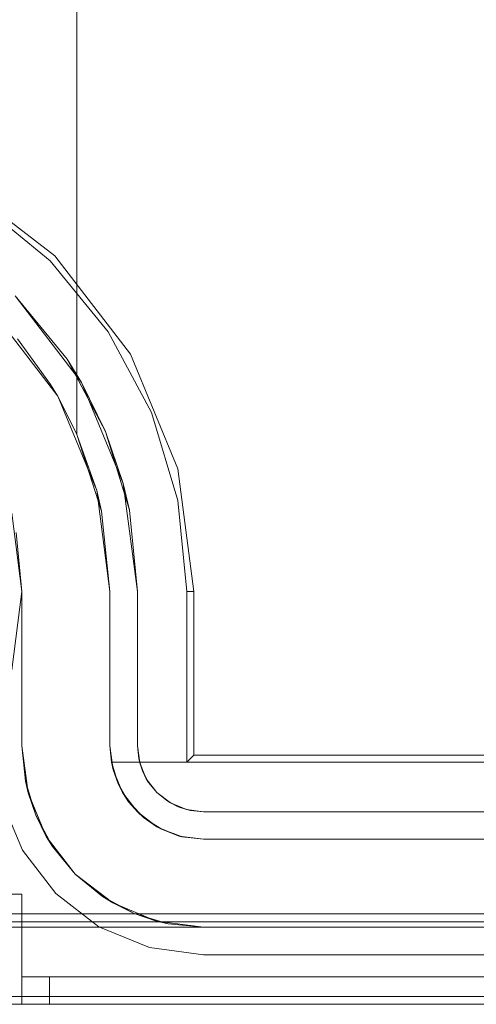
# Model space of a CAD drawing. Extents: x -740 to 300, y 62 to 1112.
# Tile 143 of 180: x 146.207 to 146.336, y 603.693 to 603.972. Entities that reach past the tile are written whole.
import ezdxf

# ---------------------------------------------------------------- set-up
doc = ezdxf.new("R2010")
doc.units = 0
doc.layers.get('0').update_dxf_attribs({"lineweight": 13})

# ---------------------------------------------------------------- blocks, each defined once
blk = doc.blocks.new('Referenz-A06CPVDQL0')
at = {"color": 9, "linetype": 'ByBlock', "lineweight": 13, "ltscale": 0.13, "true_color": 0xc1c9c4}
for p, q in [((146.2229, 604.02068), (146.2229, 603.85437)), ((146.2229, 603.86854), (146.2229, 604.02068)), ((146.19978, 603.88818), (146.21741, 603.86521)), ((146.2154, 603.86854), (146.20595, 603.88148)), ((146.21734, 603.86532), (146.2154, 603.86854)), ((146.2229, 603.85437), (146.2229, 603.86854)), ((146.21741, 603.86521), (146.21734, 603.86532)), ((146.21734, 603.86532), (146.2229, 603.85437)), ((146.2229, 603.85437), (146.21741, 603.86521)), ((146.21741, 603.86521), (146.22849, 603.83845)), ((146.2229, 603.85437), (146.2299, 603.83254)), ((146.22849, 603.83845), (146.2229, 603.85437)), ((146.2229, 603.85437), (146.2229, 603.85437)), ((146.2299, 603.83254), (146.22849, 603.83845)), ((146.22849, 603.83845), (146.23227, 603.80974)), ((146.20434, 603.83198), (146.20727, 603.80974)), ((146.2299, 603.83254), (146.23227, 603.80974)), ((146.23227, 603.80974), (146.2299, 603.83254)), ((146.20727, 603.80974), (146.20562, 603.8265)), ((146.20727, 603.80974), (146.20727, 603.76599)), ((146.20727, 603.79419), (146.20727, 603.80974)), ((146.20727, 603.80974), (146.20727, 603.80974)), ((146.23227, 603.80974), (146.23227, 603.76599)), ((146.23227, 603.76599), (146.23227, 603.80974)), ((146.23227, 603.80974), (146.23227, 603.80974)), ((146.20727, 603.77924), (146.20727, 603.79419)), ((146.20727, 603.76599), (146.20727, 603.77924)), ((146.20727, 603.76599), (146.20903, 603.75264)), ((146.20727, 603.76599), (146.20826, 603.75593)), ((146.20826, 603.75593), (146.20727, 603.76599)), ((146.20727, 603.76599), (146.20727, 603.76599)), ((146.23227, 603.76599), (146.23269, 603.7613)), ((146.23318, 603.75911), (146.23227, 603.76599)), ((146.23227, 603.76599), (146.23227, 603.76599)), ((146.23269, 603.7613), (146.23289, 603.7613)), ((146.23304, 603.76013), (146.23269, 603.7613)), ((146.23269, 603.7613), (146.23318, 603.75911)), ((146.45957, 603.7613), (146.23269, 603.7613)), ((146.23269, 603.7613), (146.23447, 603.75541)), ((146.23269, 603.7613), (146.23269, 603.7613)), ((146.23289, 603.7613), (146.45957, 603.7613)), ((146.23381, 603.75757), (146.23304, 603.76013)), ((146.23318, 603.75911), (146.23447, 603.75541)), ((146.23583, 603.75271), (146.23318, 603.75911)), ((146.23447, 603.75541), (146.23381, 603.75757)), ((146.20826, 603.75593), (146.20903, 603.75264)), ((146.2112, 603.74626), (146.20826, 603.75593)), ((146.23531, 603.75395), (146.23447, 603.75541)), ((146.23447, 603.75541), (146.23583, 603.75271)), ((146.23668, 603.7516), (146.23531, 603.75395)), ((146.20903, 603.75264), (146.21418, 603.74021)), ((146.20903, 603.75264), (146.2112, 603.74626)), ((146.23583, 603.75271), (146.23756, 603.75009)), ((146.24005, 603.74721), (146.23583, 603.75271)), ((146.23756, 603.75009), (146.23668, 603.7516)), ((146.23905, 603.7485), (146.23756, 603.75009)), ((146.23756, 603.75009), (146.24005, 603.74721)), ((146.2409, 603.74655), (146.23905, 603.7485)), ((146.2112, 603.74626), (146.21418, 603.74021)), ((146.21596, 603.73734), (146.2112, 603.74626)), ((146.24005, 603.74721), (146.24179, 603.74562)), ((146.24555, 603.74298), (146.24005, 603.74721)), ((146.24179, 603.74562), (146.2409, 603.74655)), ((146.24409, 603.7441), (146.24179, 603.74562)), ((146.24179, 603.74562), (146.24555, 603.74298)), ((146.24622, 603.74271), (146.24409, 603.7441)), ((146.24555, 603.74298), (146.24693, 603.74224)), ((146.25196, 603.74033), (146.24555, 603.74298)), ((146.24693, 603.74224), (146.24622, 603.74271)), ((146.21418, 603.74021), (146.22237, 603.72953)), ((146.21418, 603.74021), (146.21596, 603.73734)), ((146.2503, 603.74102), (146.24693, 603.74224)), ((146.24693, 603.74224), (146.25196, 603.74033)), ((146.25232, 603.74028), (146.2503, 603.74102)), ((146.25196, 603.74033), (146.25272, 603.74014)), ((146.25883, 603.73943), (146.25196, 603.74033)), ((146.25272, 603.74014), (146.25232, 603.74028)), ((146.25272, 603.74014), (146.25883, 603.73943)), ((146.21596, 603.73734), (146.22237, 603.72953)), ((146.22237, 603.72953), (146.21596, 603.73734)), ((147.78071, 603.73943), (146.25883, 603.73943)), ((146.25883, 603.73943), (146.81274, 603.73943)), ((146.25883, 603.73943), (146.25883, 603.73943)), ((146.22237, 603.72953), (146.23305, 603.72133)), ((146.22237, 603.72953), (146.23019, 603.72312)), ((146.23019, 603.72312), (146.22237, 603.72953)), ((146.20727, 603.7238), (146.2012, 603.7238)), ((146.2012, 603.7238), (146.20727, 603.7238)), ((146.20727, 603.70036), (146.20727, 603.7238)), ((146.20727, 603.7238), (146.20727, 603.7238)), ((146.20727, 603.70036), (146.20727, 603.7238)), ((146.23019, 603.72312), (146.23305, 603.72133)), ((146.2391, 603.71835), (146.23019, 603.72312)), ((146.23305, 603.72133), (146.24549, 603.71618)), ((146.23305, 603.72133), (146.2391, 603.71835)), ((146.2391, 603.71835), (146.24549, 603.71618)), ((146.24877, 603.71542), (146.2391, 603.71835)), ((146.7854, 603.71599), (146.12133, 603.71599)), ((146.24549, 603.71618), (146.25883, 603.71443)), ((146.24549, 603.71618), (146.24877, 603.71542)), ((146.24877, 603.71542), (146.25883, 603.71443)), ((146.25883, 603.71443), (146.24877, 603.71542)), ((147.91821, 603.71443), (146.12133, 603.71443)), ((146.12133, 603.71443), (146.25883, 603.71443)), ((146.25883, 603.71443), (147.78071, 603.71443)), ((146.25883, 603.71443), (146.25883, 603.71443)), ((146.20727, 603.70036), (146.20727, 603.69646)), ((146.20742, 603.70036), (146.20727, 603.70036)), ((146.20727, 603.69255), (146.20727, 603.70036)), ((147.01977, 603.70036), (146.20727, 603.70036)), ((147.01977, 603.70036), (146.20727, 603.70036)), ((146.20727, 603.70036), (146.20727, 603.70036)), ((146.20727, 603.70036), (146.20727, 603.70036)), ((146.20727, 603.70036), (146.20727, 603.70036)), ((146.20727, 603.70036), (146.20727, 603.70036)), ((146.20727, 603.70036), (146.20727, 603.70036)), ((146.20727, 603.70036), (146.20727, 603.70036)), ((146.20742, 603.70036), (146.20727, 603.70036)), ((146.20727, 603.70036), (146.20727, 603.69646)), ((146.20727, 603.69255), (146.20727, 603.70036)), ((146.20786, 603.70036), (146.20742, 603.70036)), ((146.20786, 603.70036), (146.20742, 603.70036)), ((146.20859, 603.70036), (146.20786, 603.70036)), ((146.20859, 603.70036), (146.20786, 603.70036)), ((146.20956, 603.70036), (146.20859, 603.70036)), ((146.20956, 603.70036), (146.20859, 603.70036)), ((146.21074, 603.70036), (146.20956, 603.70036)), ((146.21074, 603.70036), (146.20956, 603.70036)), ((146.21209, 603.70036), (146.21074, 603.70036)), ((146.21209, 603.70036), (146.21074, 603.70036)), ((146.21356, 603.70036), (146.21209, 603.70036)), ((146.21356, 603.70036), (146.21209, 603.70036)), ((146.21508, 603.70036), (146.21356, 603.70036)), ((146.21508, 603.70036), (146.21356, 603.70036)), ((146.21508, 603.69646), (146.21508, 603.70036)), ((147.82446, 603.70036), (146.21508, 603.70036)), ((147.82446, 603.70036), (146.21508, 603.70036)), ((146.21508, 603.70036), (146.21508, 603.69646)), ((146.20727, 603.69646), (146.20727, 603.69255)), ((146.20727, 603.69646), (146.20727, 603.69255)), ((146.21508, 603.69255), (146.21508, 603.69646)), ((146.21508, 603.69646), (146.21508, 603.69255)), ((146.12133, 603.69255), (147.91821, 603.69255)), ((146.12133, 603.69255), (147.91821, 603.69255)), ((146.2012, 603.69255), (146.20727, 603.69255)), ((146.20727, 603.69255), (146.2012, 603.69255)), ((146.20727, 603.69255), (146.20754, 603.69255)), ((146.20727, 603.69255), (147.01977, 603.69255)), ((146.20727, 603.69255), (146.20727, 603.69255)), ((146.20754, 603.69255), (146.20727, 603.69255)), ((147.01977, 603.69255), (146.20727, 603.69255)), ((146.20754, 603.69255), (146.20832, 603.69255)), ((146.20832, 603.69255), (146.20754, 603.69255)), ((146.20832, 603.69255), (146.20956, 603.69255)), ((146.20956, 603.69255), (146.20832, 603.69255)), ((146.20956, 603.69255), (146.21118, 603.69255)), ((146.21118, 603.69255), (146.20956, 603.69255)), ((146.21118, 603.69255), (146.21306, 603.69255)), ((146.21306, 603.69255), (146.21118, 603.69255)), ((146.21306, 603.69255), (146.21508, 603.69255)), ((146.21508, 603.69255), (146.21306, 603.69255)), ((146.21508, 603.69255), (147.82446, 603.69255)), ((147.82446, 603.69255), (146.21508, 603.69255))]:
    blk.add_line(p, q, dxfattribs=at)
at = {"color": 251, "linetype": 'ByBlock', "lineweight": 13, "ltscale": 0.13, "true_color": 0x636363}
for p, q in [((146.21664, 603.90505), (146.18873, 603.92647)), ((146.21525, 603.90365), (146.19512, 603.92017)), ((146.23806, 603.87713), (146.21664, 603.90505)), ((146.23176, 603.88352), (146.21525, 603.90365)), ((146.22007, 603.87571), (146.2053, 603.89371)), ((146.2053, 603.89371), (146.22417, 603.86911)), ((146.24404, 603.86056), (146.23176, 603.88352)), ((146.25153, 603.84462), (146.23806, 603.87713)), ((146.22007, 603.87571), (146.23104, 603.85518)), ((146.22417, 603.86911), (146.22007, 603.87571)), ((146.23104, 603.85518), (146.22417, 603.86911)), ((146.22417, 603.86911), (146.23604, 603.84047)), ((146.25159, 603.83565), (146.24404, 603.86056)), ((146.23604, 603.84047), (146.23104, 603.85518)), ((146.23104, 603.85518), (146.2378, 603.8329)), ((146.25612, 603.80974), (146.25153, 603.84462)), ((146.2378, 603.8329), (146.23604, 603.84047)), ((146.23604, 603.84047), (146.24008, 603.80974)), ((146.25415, 603.80974), (146.25159, 603.83565)), ((146.20727, 603.80974), (146.20434, 603.83198)), ((146.24008, 603.80974), (146.2378, 603.8329)), ((146.20434, 603.7875), (146.20727, 603.80974)), ((146.24008, 603.76599), (146.24008, 603.80974)), ((146.24008, 603.80974), (146.24008, 603.76599)), ((146.24008, 603.80974), (146.24008, 603.80974)), ((146.25612, 603.80974), (146.25415, 603.80974)), ((146.25415, 603.7613), (146.25415, 603.80974)), ((146.25612, 603.76328), (146.25612, 603.80974)), ((146.24008, 603.76599), (146.24044, 603.76233)), ((146.24072, 603.76113), (146.24008, 603.76599)), ((146.24044, 603.76233), (146.24008, 603.76599)), ((146.24008, 603.76599), (146.24008, 603.76599)), ((146.24044, 603.76233), (146.24072, 603.76113)), ((146.24151, 603.75881), (146.24044, 603.76233)), ((146.25612, 603.76328), (146.25415, 603.7613)), ((147.78342, 603.76328), (146.25612, 603.76328)), ((146.24259, 603.75661), (146.24072, 603.76113)), ((146.24072, 603.76113), (146.24151, 603.75881)), ((147.7854, 603.7613), (146.25415, 603.7613)), ((146.24151, 603.75881), (146.24259, 603.75661)), ((146.24324, 603.75557), (146.24151, 603.75881)), ((146.24557, 603.75273), (146.24259, 603.75661)), ((146.24259, 603.75661), (146.24324, 603.75557)), ((146.24324, 603.75557), (146.24557, 603.75273)), ((146.24557, 603.75273), (146.24324, 603.75557)), ((146.24946, 603.74975), (146.24557, 603.75273)), ((146.24557, 603.75273), (146.24842, 603.7504)), ((146.24842, 603.7504), (146.24557, 603.75273)), ((146.20148, 603.75062), (146.20741, 603.7363)), ((146.20741, 603.7363), (146.20148, 603.75062)), ((146.24842, 603.7504), (146.24946, 603.74975)), ((146.25166, 603.74867), (146.24842, 603.7504)), ((146.24946, 603.74975), (146.25166, 603.74867)), ((146.25398, 603.74788), (146.24946, 603.74975)), ((146.25166, 603.74867), (146.25398, 603.74788)), ((146.25517, 603.7476), (146.25166, 603.74867)), ((146.25883, 603.74724), (146.25398, 603.74788)), ((146.25398, 603.74788), (146.25517, 603.7476)), ((146.25517, 603.7476), (146.25883, 603.74724)), ((146.25883, 603.74724), (146.25517, 603.7476)), ((147.78071, 603.74724), (146.25883, 603.74724)), ((146.25883, 603.74724), (147.78071, 603.74724)), ((146.25883, 603.74724), (146.25883, 603.74724)), ((146.20741, 603.7363), (146.21685, 603.724)), ((146.21685, 603.724), (146.20741, 603.7363)), ((146.21685, 603.724), (146.22915, 603.71457)), ((146.22915, 603.71457), (146.21685, 603.724)), ((147.91821, 603.71824), (146.12133, 603.71824)), ((146.22915, 603.71457), (146.24347, 603.70864)), ((146.24347, 603.70864), (146.22915, 603.71457)), ((146.24347, 603.70864), (146.25883, 603.70661)), ((146.25883, 603.70661), (146.24347, 603.70864)), ((146.25883, 603.70661), (147.78071, 603.70661)), ((147.78071, 603.70661), (146.25883, 603.70661)), ((146.25883, 603.70661), (146.25883, 603.70661)), ((147.91821, 603.6948), (146.12133, 603.6948)), ((146.12133, 603.69255), (147.91821, 603.69255))]:
    blk.add_line(p, q, dxfattribs=at)

msp = doc.modelspace()

# ---------------------------------------------------------------- block references
at = {"color": 8, "lineweight": 25, "ltscale": 0.25, "true_color": 0x808080}
msp.add_blockref('Referenz-A06CPVDQL0', (0, 0), dxfattribs=at)

doc.saveas('drawing.dxf')
